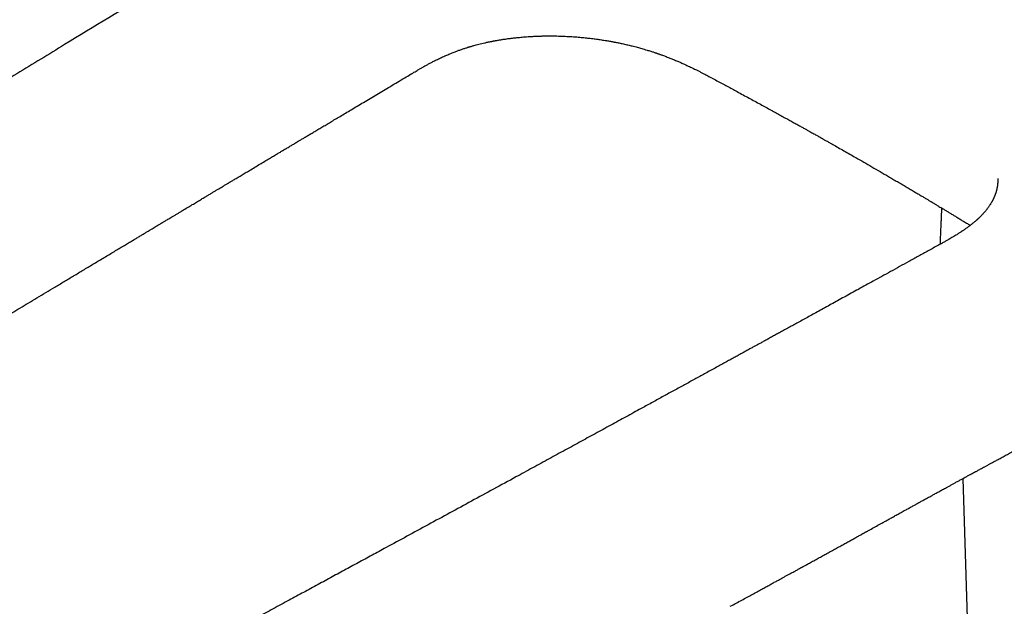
# Model space of a CAD drawing. Header units: millimetres. Extents: x 8 to 750, y 12 to 498.
# Tile 25 of 31: x 591 to 633, y 195 to 220. Entities that reach past the tile are written whole.
import ezdxf

# ---------------------------------------------------------------- set-up
doc = ezdxf.new("R2010")
doc.units = ezdxf.units.MM

msp = doc.modelspace()

# ---------------------------------------------------------------- linework, layer by layer
at = {"color": 7, "linetype": 'Continuous', "lineweight": 30}
for p, q in [((607.908, 217.816), (607.906, 217.814)), ((620.685, 217.668), (620.686, 217.667)), ((631.366, 200.628), (631.826, 185.693))]:
    msp.add_line(p, q, dxfattribs=at)
for points, knots in [([(637.798, 245.676), (637.589, 245.559), (637.175, 245.329), (636.563, 244.985), (635.963, 244.647), (635.374, 244.313), (634.798, 243.985), (634.232, 243.661), (633.66, 243.333), (633.081, 242.999), (632.496, 242.661), (631.924, 242.329), (631.364, 242.004), (630.817, 241.685), (630.283, 241.373), (629.76, 241.067), (629.25, 240.768), (628.752, 240.476), (628.268, 240.192), (627.8, 239.916), (627.345, 239.648), (626.902, 239.387), (626.468, 239.13), (626.043, 238.879), (625.627, 238.633), (625.223, 238.394), (624.831, 238.162), (624.452, 237.937), (624.087, 237.721), (623.735, 237.512), (623.39, 237.307), (622.753, 236.928), (621.821, 236.373), (620.535, 235.606), (619.186, 234.8), (617.774, 233.955), (616.355, 233.104), (615.031, 232.309), (613.806, 231.572), (612.684, 230.897), (611.567, 230.224), (610.358, 229.495), (609.059, 228.71), (607.671, 227.871), (606.295, 227.038), (605.028, 226.27), (603.867, 225.566), (602.81, 224.925), (601.757, 224.285), (599.805, 223.098), (596.953, 221.362), (594.118, 219.631), (592.195, 218.456), (591.179, 217.835), (590.159, 217.211), (589.133, 216.582), (588.1, 215.949), (586.999, 215.274), (585.828, 214.556), (584.587, 213.794), (583.338, 213.026), (582.262, 212.364), (581.359, 211.809), (580.629, 211.36), (579.892, 210.906), (579.147, 210.447), (578.393, 209.982), (577.631, 209.512), (576.834, 209.021), (576.002, 208.507), (575.133, 207.97), (574.255, 207.425), (573.367, 206.872), (572.674, 206.441), (572.18, 206.134), (571.886, 205.952), (571.592, 205.77), (571.297, 205.588), (571.001, 205.406), (570.708, 205.225), (570.41, 205.043), (570.111, 204.861), (569.813, 204.68), (569.524, 204.506), (569.245, 204.339), (568.976, 204.179), (568.717, 204.025), (568.467, 203.878), (568.227, 203.738), (567.997, 203.604), (567.778, 203.478), (567.57, 203.359), (567.373, 203.246), (567.185, 203.14), (567.005, 203.038), (566.833, 202.943), (566.67, 202.852), (566.517, 202.768), (566.373, 202.689), (566.225, 202.608), (566.071, 202.525), (565.909, 202.438), (565.759, 202.358), (565.622, 202.286), (565.528, 202.237), (565.469, 202.205), (565.442, 202.192), (565.418, 202.179), (565.394, 202.167), (565.372, 202.155), (565.346, 202.141), (565.311, 202.124), (565.265, 202.1), (565.207, 202.07), (565.138, 202.034), (565.059, 201.994), (564.968, 201.948), (564.849, 201.887), (564.706, 201.815), (564.545, 201.735), (564.38, 201.654), (564.212, 201.573), (564.041, 201.491), (563.878, 201.414), (563.722, 201.341), (563.575, 201.273), (563.452, 201.217), (563.351, 201.172), (563.269, 201.135), (563.193, 201.101), (563.125, 201.071), (563.067, 201.046), (563.02, 201.025), (562.986, 201.011), (562.96, 200.999), (562.933, 200.988), (562.897, 200.973), (562.852, 200.953), (562.8, 200.931), (562.744, 200.908), (562.689, 200.884), (562.628, 200.859), (562.562, 200.832), (562.493, 200.803), (562.428, 200.777), (562.358, 200.749), (562.28, 200.717), (562.192, 200.683), (562.1, 200.647), (562.002, 200.609), (561.895, 200.569), (561.786, 200.528), (561.68, 200.489), (561.58, 200.454), (561.484, 200.42), (561.389, 200.387), (561.288, 200.353), (561.182, 200.317), (561.068, 200.28), (560.949, 200.243), (560.853, 200.213), (560.779, 200.191), (560.732, 200.177), (560.687, 200.164), (560.645, 200.152), (560.604, 200.14), (560.562, 200.128), (560.516, 200.115), (560.468, 200.102), (560.42, 200.089), (560.374, 200.077), (560.327, 200.064), (560.279, 200.052), (560.233, 200.04), (560.193, 200.03), (560.161, 200.022), (560.134, 200.016), (560.109, 200.009), (560.081, 200.003), (560.049, 199.995), (560.016, 199.987), (559.98, 199.979), (559.942, 199.97), (559.902, 199.961), (559.86, 199.951), (559.821, 199.943), (559.788, 199.936), (559.76, 199.93), (559.735, 199.924), (559.71, 199.919), (559.673, 199.911), (559.623, 199.901), (559.562, 199.889), (559.498, 199.876), (559.434, 199.864), (559.37, 199.853), (559.308, 199.842), (559.25, 199.832), (559.197, 199.823), (559.15, 199.815), (559.112, 199.809), (559.08, 199.804), (559.05, 199.8), (559.016, 199.795), (558.976, 199.789), (558.933, 199.783), (558.89, 199.777), (558.85, 199.771), (558.811, 199.766), (558.776, 199.762), (558.745, 199.758), (558.716, 199.754), (558.686, 199.751), (558.65, 199.746), (558.609, 199.742), (558.564, 199.737), (558.518, 199.732), (558.473, 199.728), (558.421, 199.723), (558.364, 199.717), (558.301, 199.712), (558.24, 199.707), (558.179, 199.703), (558.12, 199.698), (558.067, 199.695), (558.019, 199.692), (557.973, 199.689), (557.923, 199.686), (557.867, 199.683), (557.81, 199.68), (557.75, 199.678), (557.687, 199.675), (557.624, 199.673), (557.568, 199.67), (557.524, 199.669), (557.491, 199.668), (557.468, 199.667), (557.449, 199.667), (557.433, 199.666), (557.417, 199.666), (557.397, 199.665), (557.371, 199.664), (557.337, 199.663), (557.298, 199.662), (557.249, 199.661), (557.19, 199.66), (557.12, 199.658), (557.042, 199.657), (556.956, 199.655), (556.861, 199.653), (556.759, 199.652), (556.648, 199.65), (556.53, 199.648), (556.402, 199.645), (556.264, 199.643), (556.118, 199.64), (555.963, 199.636), (555.799, 199.633), (555.628, 199.629), (555.45, 199.624), (555.265, 199.62), (555.072, 199.615), (554.941, 199.611), (554.874, 199.61)], [0, 0, 0, 0, 0.007051, 0.013984, 0.020804, 0.027512, 0.034106, 0.040586, 0.046954, 0.053828, 0.060566, 0.067167, 0.073633, 0.079963, 0.086157, 0.092215, 0.098139, 0.103927, 0.10958, 0.115001, 0.120292, 0.125453, 0.130484, 0.135473, 0.140328, 0.145048, 0.149633, 0.154083, 0.158323, 0.162434, 0.166441, 0.170445, 0.184794, 0.199224, 0.215718, 0.232315, 0.249016, 0.26582, 0.279096, 0.292359, 0.305538, 0.318635, 0.335184, 0.3516, 0.367881, 0.384029, 0.396623, 0.409134, 0.421608, 0.434083, 0.478633, 0.523185, 0.535213, 0.547287, 0.559438, 0.571666, 0.583972, 0.596356, 0.61105, 0.625852, 0.640762, 0.655779, 0.664409, 0.673114, 0.681923, 0.690838, 0.699856, 0.708977, 0.718206, 0.728485, 0.738897, 0.749436, 0.760095, 0.770868, 0.774381, 0.777905, 0.781441, 0.784987, 0.788544, 0.792102, 0.795579, 0.799291, 0.802887, 0.806365, 0.809727, 0.812972, 0.816102, 0.819115, 0.822012, 0.824794, 0.82746, 0.829966, 0.83236, 0.834643, 0.836815, 0.838913, 0.840896, 0.842764, 0.844517, 0.846157, 0.848197, 0.850183, 0.852113, 0.853692, 0.855233, 0.855572, 0.855897, 0.856202, 0.856487, 0.856751, 0.857047, 0.857442, 0.858028, 0.858748, 0.859602, 0.86059, 0.861712, 0.862968, 0.865034, 0.86704, 0.868987, 0.871192, 0.873316, 0.875358, 0.877314, 0.87915, 0.880864, 0.881949, 0.882978, 0.883952, 0.884833, 0.885572, 0.886167, 0.88662, 0.886846, 0.887186, 0.887643, 0.888216, 0.888906, 0.889644, 0.890346, 0.891012, 0.891985, 0.892868, 0.893684, 0.894479, 0.895585, 0.896708, 0.897875, 0.899146, 0.900537, 0.902056, 0.903445, 0.904709, 0.90597, 0.907246, 0.908497, 0.909981, 0.911511, 0.913097, 0.914775, 0.915429, 0.91608, 0.916695, 0.917275, 0.917818, 0.918387, 0.919008, 0.919698, 0.92037, 0.92101, 0.921618, 0.922332, 0.922977, 0.923536, 0.92401, 0.924323, 0.924654, 0.925053, 0.925518, 0.925975, 0.926471, 0.927006, 0.92758, 0.928192, 0.928765, 0.929225, 0.929608, 0.929929, 0.930283, 0.930683, 0.931513, 0.932406, 0.93332, 0.934253, 0.935179, 0.936078, 0.936932, 0.937699, 0.93838, 0.938998, 0.93937, 0.939774, 0.940278, 0.940883, 0.94154, 0.942157, 0.942779, 0.943348, 0.943865, 0.94433, 0.944744, 0.945177, 0.945686, 0.946335, 0.947022, 0.947704, 0.94838, 0.949051, 0.950026, 0.950963, 0.95187, 0.952783, 0.953697, 0.954535, 0.955153, 0.955824, 0.95658, 0.957419, 0.958277, 0.959124, 0.960106, 0.961058, 0.961896, 0.962605, 0.963005, 0.963345, 0.963625, 0.963844, 0.964045, 0.964306, 0.964695, 0.965172, 0.965736, 0.966389, 0.967254, 0.968238, 0.969343, 0.970568, 0.971915, 0.973357, 0.97492, 0.976601, 0.978399, 0.980349, 0.98242, 0.984609, 0.986915, 0.98934, 0.991835, 0.994444, 0.997165, 1, 1, 1, 1]), ([(607.907, 217.813), (607.922, 217.822), (607.97, 217.85), (608.047, 217.896), (608.137, 217.949), (608.217, 217.996), (608.288, 218.038), (608.35, 218.074), (608.402, 218.104), (608.446, 218.129), (608.484, 218.15), (608.517, 218.169), (608.557, 218.191), (608.608, 218.219), (608.668, 218.252), (608.731, 218.286), (608.793, 218.319), (608.858, 218.353), (608.928, 218.389), (609.006, 218.428), (609.09, 218.469), (609.177, 218.51), (609.267, 218.552), (609.357, 218.592), (609.443, 218.63), (609.531, 218.667), (609.621, 218.704), (609.712, 218.741), (609.794, 218.772), (609.865, 218.799), (609.929, 218.822), (609.998, 218.847), (610.067, 218.871), (610.135, 218.894), (610.199, 218.915), (610.262, 218.936), (610.319, 218.953), (610.365, 218.968), (610.404, 218.979), (610.441, 218.99), (610.484, 219.003), (610.536, 219.018), (610.608, 219.039), (610.701, 219.064), (610.812, 219.093), (610.931, 219.122), (611.055, 219.151), (611.163, 219.175), (611.247, 219.193), (611.303, 219.204), (611.349, 219.213), (611.387, 219.221), (611.419, 219.227), (611.454, 219.234), (611.497, 219.242), (611.549, 219.251), (611.611, 219.262), (611.678, 219.273), (611.746, 219.285), (611.813, 219.295), (611.876, 219.305), (611.952, 219.316), (612.037, 219.328), (612.136, 219.341), (612.231, 219.353), (612.327, 219.364), (612.426, 219.374), (612.533, 219.385), (612.649, 219.396), (612.77, 219.406), (612.889, 219.414), (612.998, 219.421), (613.091, 219.426), (613.172, 219.43), (613.24, 219.433), (613.292, 219.435), (613.332, 219.437), (613.366, 219.438), (613.402, 219.439), (613.449, 219.44), (613.506, 219.442), (613.572, 219.443), (613.646, 219.444), (613.726, 219.445), (613.808, 219.445), (613.89, 219.445), (614.042, 219.444), (614.26, 219.44), (614.544, 219.428), (614.824, 219.411), (615.082, 219.391), (615.32, 219.368), (615.538, 219.344), (615.75, 219.317), (615.926, 219.293), (616.066, 219.271), (616.172, 219.255), (616.269, 219.238), (616.355, 219.223), (616.422, 219.211), (616.472, 219.202), (616.515, 219.194), (616.563, 219.185), (616.622, 219.174), (616.69, 219.16), (616.768, 219.144), (616.857, 219.126), (616.952, 219.105), (617.048, 219.083), (617.142, 219.062), (617.23, 219.041), (617.326, 219.017), (617.428, 218.991), (617.534, 218.963), (617.632, 218.936), (617.731, 218.908), (617.838, 218.877), (617.939, 218.847), (618.03, 218.819), (618.106, 218.795), (618.176, 218.773), (618.236, 218.753), (618.283, 218.738), (618.319, 218.725), (618.353, 218.714), (618.389, 218.702), (618.432, 218.687), (618.478, 218.671), (618.527, 218.653), (618.611, 218.623), (618.732, 218.578), (618.886, 218.519), (619.018, 218.467), (619.125, 218.422), (619.208, 218.388), (619.285, 218.355), (619.357, 218.324), (619.428, 218.292), (619.508, 218.256), (619.601, 218.214), (619.701, 218.167), (619.799, 218.12), (619.889, 218.077), (619.971, 218.036), (620.042, 218), (620.105, 217.969), (620.161, 217.94), (620.218, 217.911), (620.276, 217.881), (620.34, 217.848), (620.411, 217.811), (620.492, 217.768), (620.585, 217.719), (620.65, 217.685), (620.684, 217.666)], [0, 0, 0, 0, 0.004411, 0.014387, 0.023387, 0.031452, 0.038613, 0.044899, 0.050044, 0.054448, 0.058123, 0.061324, 0.064575, 0.070555, 0.076777, 0.083275, 0.089905, 0.095932, 0.103075, 0.11122, 0.119597, 0.128117, 0.137126, 0.145925, 0.153957, 0.161864, 0.170498, 0.179113, 0.186859, 0.19258, 0.198128, 0.203954, 0.210801, 0.21594, 0.221539, 0.227194, 0.231969, 0.235824, 0.238759, 0.241562, 0.245041, 0.249278, 0.254273, 0.262669, 0.271533, 0.280826, 0.29055, 0.300575, 0.305548, 0.309784, 0.313283, 0.316042, 0.318154, 0.320656, 0.32384, 0.327707, 0.332257, 0.337402, 0.342457, 0.34728, 0.351869, 0.356226, 0.363605, 0.370269, 0.377375, 0.383757, 0.390701, 0.398209, 0.406281, 0.414919, 0.423634, 0.430964, 0.437398, 0.442934, 0.447572, 0.451312, 0.453763, 0.455708, 0.458118, 0.461255, 0.465121, 0.469716, 0.474716, 0.480263, 0.485841, 0.491379, 0.496877, 0.516415, 0.535418, 0.554017, 0.572647, 0.587328, 0.602046, 0.61657, 0.630354, 0.637871, 0.645139, 0.651972, 0.657877, 0.662842, 0.665659, 0.668348, 0.671674, 0.675712, 0.680464, 0.685928, 0.692105, 0.698989, 0.705961, 0.712572, 0.718822, 0.724711, 0.733238, 0.740875, 0.74763, 0.754644, 0.762574, 0.771419, 0.777059, 0.783009, 0.788508, 0.793055, 0.796651, 0.799295, 0.801448, 0.804523, 0.807655, 0.811355, 0.815197, 0.819096, 0.83127, 0.843894, 0.85632, 0.863488, 0.870538, 0.87709, 0.882879, 0.88861, 0.89521, 0.903439, 0.912698, 0.921328, 0.929234, 0.936411, 0.94325, 0.948157, 0.953142, 0.958207, 0.963355, 0.968844, 0.975165, 0.982448, 0.990718, 1, 1, 1, 1]), ([(595.274, 210.258), (595.34, 210.297), (595.469, 210.375), (595.658, 210.488), (595.836, 210.595), (596.005, 210.696), (596.163, 210.791), (596.312, 210.881), (596.451, 210.964), (596.582, 211.043), (596.704, 211.116), (596.818, 211.184), (596.921, 211.246), (597.013, 211.301), (597.094, 211.35), (597.164, 211.392), (597.223, 211.427), (597.271, 211.456), (597.309, 211.479), (597.341, 211.498), (597.373, 211.517), (597.413, 211.542), (597.464, 211.572), (597.526, 211.609), (597.598, 211.653), (597.68, 211.702), (597.772, 211.757), (597.874, 211.818), (597.984, 211.884), (598.098, 211.952), (598.246, 212.041), (598.424, 212.148), (598.623, 212.267), (598.807, 212.377), (598.975, 212.478), (599.137, 212.575), (599.284, 212.663), (599.417, 212.743), (599.536, 212.814), (599.65, 212.882), (599.755, 212.945), (599.85, 213.002), (599.932, 213.051), (600.002, 213.093), (600.06, 213.128), (600.109, 213.157), (600.147, 213.18), (600.177, 213.198), (600.204, 213.214), (600.235, 213.233), (600.276, 213.257), (600.327, 213.287), (600.387, 213.324), (600.458, 213.366), (600.535, 213.412), (600.619, 213.463), (600.707, 213.515), (600.796, 213.568), (600.884, 213.621), (600.971, 213.672), (601.104, 213.752), (601.282, 213.859), (601.5, 213.989), (601.709, 214.114), (601.903, 214.23), (602.082, 214.337), (602.216, 214.417), (602.312, 214.474), (602.371, 214.509), (602.423, 214.54), (602.469, 214.568), (602.507, 214.591), (602.54, 214.61), (602.57, 214.628), (602.6, 214.646), (602.645, 214.673), (602.705, 214.709), (602.775, 214.751), (602.843, 214.791), (602.909, 214.831), (602.979, 214.872), (603.055, 214.918), (603.145, 214.971), (603.25, 215.034), (603.372, 215.107), (603.505, 215.187), (603.65, 215.273), (603.806, 215.366), (603.969, 215.464), (604.14, 215.566), (604.319, 215.672), (604.507, 215.785), (604.705, 215.903), (604.918, 216.03), (605.145, 216.166), (605.389, 216.312), (605.643, 216.464), (605.909, 216.622), (606.187, 216.788), (606.469, 216.957), (606.757, 217.128), (607.05, 217.303), (607.353, 217.483), (607.64, 217.654), (607.827, 217.765), (607.909, 217.814)], [0, 0, 0, 0, 0.0156572, 0.0305324, 0.0446257, 0.057937, 0.0704664, 0.0822139, 0.0931794, 0.103363, 0.1131927, 0.1221644, 0.1302778, 0.137533, 0.14393, 0.1494688, 0.1541495, 0.1579719, 0.1609361, 0.1631244, 0.1655525, 0.1685227, 0.1727195, 0.1776694, 0.1833724, 0.1898287, 0.1971761, 0.2053043, 0.2142128, 0.2233845, 0.2323678, 0.2494654, 0.2658364, 0.2798393, 0.2932629, 0.3061073, 0.3183725, 0.328325, 0.3378605, 0.3469783, 0.3554163, 0.3629605, 0.369611, 0.3750629, 0.3797203, 0.3835831, 0.3866513, 0.3889251, 0.3906515, 0.3931298, 0.3963874, 0.4004317, 0.4052626, 0.4108802, 0.4172845, 0.4238461, 0.430985, 0.4381246, 0.4451553, 0.4520771, 0.4588899, 0.4771348, 0.4945492, 0.5111406, 0.5271163, 0.5407423, 0.5539633, 0.5590444, 0.5637698, 0.5679349, 0.5715399, 0.5746348, 0.5771488, 0.579388, 0.5817946, 0.5843721, 0.5899332, 0.596154, 0.6010015, 0.6061857, 0.6117065, 0.6176738, 0.6242512, 0.6329913, 0.6426198, 0.6531368, 0.6645423, 0.6768362, 0.6900186, 0.7032615, 0.7172942, 0.7321168, 0.7477292, 0.7641315, 0.7823909, 0.8015389, 0.8215753, 0.8425002, 0.8643136, 0.8870154, 0.9092338, 0.9322421, 0.9560402, 0.9806282, 1, 1, 1, 1]), ([(620.685, 217.666), (620.763, 217.624), (620.915, 217.543), (621.14, 217.423), (621.358, 217.306), (621.57, 217.192), (621.796, 217.07), (622.034, 216.941), (622.284, 216.805), (622.529, 216.672), (622.768, 216.542), (623.001, 216.414), (623.223, 216.293), (623.433, 216.177), (623.636, 216.066), (623.83, 215.958), (624.016, 215.855), (624.19, 215.759), (624.35, 215.67), (624.499, 215.587), (624.633, 215.513), (624.752, 215.446), (624.859, 215.386), (624.954, 215.333), (625.039, 215.285), (625.113, 215.244), (625.177, 215.208), (625.232, 215.177), (625.28, 215.15), (625.318, 215.129), (625.346, 215.112), (625.369, 215.1), (625.393, 215.086), (625.424, 215.069), (625.463, 215.047), (625.512, 215.019), (625.57, 214.987), (625.634, 214.95), (625.703, 214.911), (625.774, 214.871), (625.898, 214.801), (626.078, 214.699), (626.318, 214.562), (626.567, 214.42), (626.849, 214.259), (627.163, 214.078), (627.507, 213.88), (627.857, 213.677), (628.154, 213.503), (628.398, 213.361), (628.587, 213.25), (628.777, 213.138), (628.962, 213.029), (629.139, 212.925), (629.303, 212.827), (629.455, 212.737), (629.595, 212.654), (629.725, 212.576), (629.828, 212.515), (629.904, 212.469), (629.954, 212.439), (629.997, 212.414), (630.032, 212.393), (630.066, 212.373), (630.099, 212.353), (630.135, 212.331), (630.176, 212.306), (630.226, 212.276), (630.287, 212.24), (630.36, 212.196), (630.444, 212.145), (630.54, 212.088), (630.642, 212.026), (630.751, 211.96), (630.866, 211.891), (630.989, 211.816), (631.122, 211.735), (631.262, 211.65), (631.41, 211.559), (631.552, 211.473), (631.644, 211.416), (631.684, 211.391)], [0, 0, 0, 0, 0.019622, 0.038612, 0.057128, 0.075161, 0.092712, 0.114964, 0.13639, 0.156988, 0.17814, 0.198343, 0.217598, 0.235903, 0.253259, 0.270631, 0.286936, 0.302174, 0.316345, 0.32945, 0.341488, 0.351861, 0.361286, 0.369762, 0.377291, 0.383872, 0.389544, 0.394497, 0.398749, 0.402299, 0.404596, 0.40646, 0.40838, 0.411072, 0.414624, 0.418988, 0.424164, 0.430126, 0.436378, 0.442726, 0.449168, 0.469915, 0.491593, 0.514202, 0.53774, 0.568744, 0.600434, 0.632802, 0.665847, 0.683426, 0.701192, 0.719143, 0.736834, 0.753584, 0.769387, 0.783587, 0.796925, 0.809399, 0.82101, 0.826539, 0.831343, 0.835419, 0.838767, 0.841663, 0.845043, 0.848367, 0.852152, 0.856927, 0.862826, 0.869849, 0.877997, 0.887269, 0.897665, 0.907933, 0.919104, 0.931178, 0.944157, 0.958046, 0.97255, 0.987913, 1, 1, 1, 1]), ([(632.852, 213.388), (632.852, 213.379), (632.853, 213.364), (632.853, 213.341), (632.854, 213.322), (632.854, 213.305), (632.854, 213.285), (632.853, 213.266), (632.853, 213.244), (632.852, 213.218), (632.85, 213.19), (632.848, 213.161), (632.845, 213.133), (632.842, 213.106), (632.839, 213.08), (632.835, 213.054), (632.831, 213.027), (632.826, 212.998), (632.821, 212.972), (632.817, 212.952), (632.814, 212.939), (632.811, 212.926), (632.808, 212.914), (632.804, 212.899), (632.799, 212.879), (632.793, 212.855), (632.786, 212.83), (632.779, 212.804), (632.77, 212.775), (632.759, 212.744), (632.749, 212.714), (632.739, 212.686), (632.728, 212.658), (632.717, 212.63), (632.704, 212.6), (632.691, 212.57), (632.678, 212.542), (632.666, 212.517), (632.654, 212.493), (632.642, 212.468), (632.628, 212.441), (632.613, 212.414), (632.599, 212.388), (632.583, 212.36), (632.563, 212.326), (632.537, 212.285), (632.507, 212.239), (632.477, 212.194), (632.447, 212.152), (632.42, 212.115), (632.394, 212.082), (632.369, 212.05), (632.342, 212.016), (632.313, 211.982), (632.283, 211.946), (632.251, 211.909), (632.216, 211.871), (632.179, 211.832), (632.143, 211.794), (632.107, 211.758), (632.076, 211.728), (632.05, 211.702), (632.027, 211.681), (632.006, 211.661), (631.984, 211.641), (631.959, 211.618), (631.932, 211.594), (631.902, 211.568), (631.869, 211.54), (631.834, 211.511), (631.799, 211.482), (631.769, 211.457), (631.741, 211.435), (631.712, 211.412), (631.678, 211.386), (631.639, 211.356), (631.596, 211.325), (631.55, 211.291), (631.505, 211.259), (631.462, 211.228), (631.424, 211.202), (631.39, 211.178), (631.362, 211.159), (631.341, 211.145), (631.322, 211.133), (631.299, 211.118), (631.267, 211.097), (631.224, 211.069), (631.17, 211.034), (631.104, 210.993), (631.03, 210.948), (630.949, 210.899), (630.862, 210.847), (630.764, 210.791), (630.656, 210.73), (630.537, 210.663), (630.426, 210.601), (630.355, 210.562), (630.328, 210.547)], [0, 0, 0, 0, 0.0107832, 0.0198092, 0.0270806, 0.0326067, 0.0371518, 0.0453785, 0.0531884, 0.0635655, 0.074345, 0.0855475, 0.0953913, 0.1063523, 0.1160935, 0.1245784, 0.1346383, 0.1460182, 0.1569257, 0.1632074, 0.1681924, 0.1721169, 0.1765984, 0.1819427, 0.1881504, 0.1983253, 0.2074546, 0.2157278, 0.2273696, 0.2390598, 0.2494875, 0.259909, 0.2691116, 0.2787895, 0.2890545, 0.3002049, 0.3114167, 0.3200041, 0.3272972, 0.3360755, 0.3454689, 0.355165, 0.3645601, 0.3725404, 0.384554, 0.3992238, 0.4150615, 0.4307194, 0.4451315, 0.4578835, 0.467645, 0.4785822, 0.490331, 0.5017191, 0.5129839, 0.5254961, 0.5385797, 0.5518083, 0.5644513, 0.5765062, 0.5875412, 0.5954108, 0.6021155, 0.6086763, 0.6154877, 0.6226604, 0.6313868, 0.6395672, 0.648919, 0.6594487, 0.6696469, 0.6780988, 0.6847952, 0.6925228, 0.7013784, 0.7116373, 0.7228017, 0.7344069, 0.7464587, 0.7562458, 0.7659021, 0.7740725, 0.7806418, 0.7856004, 0.7890145, 0.7938778, 0.801109, 0.8107255, 0.8227511, 0.8372175, 0.854165, 0.8707046, 0.8891493, 0.90956, 0.9320131, 0.956602, 0.9834398, 1, 1, 1, 1]), ([(630.465, 212.133), (630.463, 212.094), (630.459, 211.996), (630.452, 211.836), (630.444, 211.65), (630.436, 211.453), (630.427, 211.246), (630.417, 211.027), (630.408, 210.806), (630.402, 210.658), (630.399, 210.586)], [0, 0, 0, 0, 0.07615, 0.189456, 0.309767, 0.437082, 0.571401, 0.712724, 0.861051, 1, 1, 1, 1]), ([(630.33, 210.548), (630.187, 210.469), (629.905, 210.314), (629.488, 210.083), (629.082, 209.859), (628.687, 209.641), (628.303, 209.43), (627.93, 209.224), (627.578, 209.03), (627.246, 208.847), (626.934, 208.675), (626.631, 208.508), (626.337, 208.346), (626.053, 208.189), (625.778, 208.038), (625.512, 207.892), (625.256, 207.751), (625.009, 207.615), (624.771, 207.484), (624.543, 207.359), (624.328, 207.24), (624.126, 207.129), (623.936, 207.025), (623.755, 206.926), (623.582, 206.831), (623.412, 206.737), (623.245, 206.645), (623.082, 206.556), (622.929, 206.472), (622.787, 206.393), (622.655, 206.321), (622.535, 206.255), (622.425, 206.195), (622.326, 206.14), (622.235, 206.091), (622.155, 206.046), (622.08, 206.005), (622.008, 205.966), (621.933, 205.925), (621.856, 205.883), (621.777, 205.839), (621.663, 205.776), (621.511, 205.693), (621.319, 205.588), (621.116, 205.476), (620.901, 205.358), (620.678, 205.236), (620.387, 205.077), (620.029, 204.88), (619.601, 204.645), (619.162, 204.405), (618.712, 204.159), (618.252, 203.907), (617.728, 203.62), (617.141, 203.299), (616.491, 202.943), (615.831, 202.582), (615.16, 202.215), (614.48, 201.843), (613.79, 201.466), (613.089, 201.084), (612.303, 200.655), (611.438, 200.183), (610.501, 199.673), (609.576, 199.169), (608.661, 198.672), (607.758, 198.18), (606.962, 197.747), (606.27, 197.371), (605.68, 197.051), (605.091, 196.731), (604.498, 196.409), (603.896, 196.082), (603.284, 195.751), (602.646, 195.405), (601.981, 195.045), (601.287, 194.67), (600.583, 194.288), (599.867, 193.899), (599.14, 193.503), (598.543, 193.178), (598.078, 192.925), (597.754, 192.749), (597.434, 192.576), (597.123, 192.407), (596.819, 192.243), (596.505, 192.074), (596.184, 191.901), (595.855, 191.725), (595.536, 191.555), (595.226, 191.391), (594.926, 191.232), (594.634, 191.079), (594.353, 190.933), (594.082, 190.793), (593.851, 190.674), (593.656, 190.574), (593.49, 190.49), (593.319, 190.404), (593.14, 190.314), (592.953, 190.22), (592.768, 190.128), (592.585, 190.037), (592.405, 189.949), (592.219, 189.858), (592.027, 189.766), (591.829, 189.67), (591.627, 189.575), (591.442, 189.487), (591.278, 189.41), (591.138, 189.345), (591.007, 189.285), (590.884, 189.228), (590.771, 189.177), (590.666, 189.129), (590.585, 189.093), (590.528, 189.067), (590.493, 189.051), (590.464, 189.038), (590.436, 189.026), (590.404, 189.011), (590.364, 188.993), (590.314, 188.971), (590.258, 188.946), (590.195, 188.919), (590.127, 188.889), (590.055, 188.857), (589.981, 188.825), (589.906, 188.792), (589.831, 188.76), (589.675, 188.693), (589.439, 188.593), (589.12, 188.461), (588.748, 188.31), (588.325, 188.145), (587.984, 188.018), (587.774, 187.941), (587.696, 187.913), (587.623, 187.887), (587.556, 187.863), (587.505, 187.845), (587.467, 187.832), (587.441, 187.823), (587.417, 187.814), (587.395, 187.807), (587.376, 187.8), (587.357, 187.794), (587.335, 187.786), (587.305, 187.776), (587.265, 187.762), (587.215, 187.745), (587.157, 187.725), (587.095, 187.705), (587.033, 187.684), (586.939, 187.653), (586.814, 187.612), (586.652, 187.56), (586.492, 187.511), (586.333, 187.463), (586.192, 187.421), (586.066, 187.384), (585.955, 187.353), (585.854, 187.325), (585.763, 187.301), (585.681, 187.279), (585.613, 187.261), (585.558, 187.247), (585.513, 187.235), (585.475, 187.226), (585.447, 187.219), (585.427, 187.214), (585.411, 187.21), (585.391, 187.205), (585.361, 187.198), (585.324, 187.188), (585.279, 187.178), (585.229, 187.166), (585.174, 187.153), (585.118, 187.14), (585.064, 187.128), (584.987, 187.11), (584.892, 187.09), (584.793, 187.069), (584.713, 187.052), (584.649, 187.04), (584.585, 187.027), (584.52, 187.015), (584.455, 187.002), (584.391, 186.991), (584.331, 186.98), (584.279, 186.971), (584.236, 186.964), (584.198, 186.957), (584.16, 186.951), (584.117, 186.944), (584.069, 186.936), (584.015, 186.928), (583.938, 186.916), (583.842, 186.902), (583.728, 186.886), (583.615, 186.872), (583.512, 186.859), (583.418, 186.849), (583.337, 186.84), (583.263, 186.832), (583.2, 186.826), (583.147, 186.821), (583.103, 186.817), (583.06, 186.814), (583.017, 186.81), (582.971, 186.806), (582.925, 186.803), (582.876, 186.799), (582.824, 186.795), (582.765, 186.792), (582.699, 186.788), (582.636, 186.784), (582.576, 186.781), (582.523, 186.778), (582.468, 186.776), (582.416, 186.774), (582.368, 186.772), (582.33, 186.771), (582.299, 186.77), (582.269, 186.769), (582.234, 186.768), (582.189, 186.767), (582.134, 186.766), (582.037, 186.765), (581.901, 186.764), (581.727, 186.764), (581.583, 186.767), (581.468, 186.769), (581.384, 186.772), (581.304, 186.774), (581.231, 186.777), (581.171, 186.779), (581.121, 186.781), (581.082, 186.783), (581.05, 186.784), (581.024, 186.785), (581.003, 186.786), (580.981, 186.787), (580.956, 186.789), (580.927, 186.79), (580.894, 186.792), (580.854, 186.794), (580.806, 186.796), (580.747, 186.799), (580.679, 186.803), (580.602, 186.807), (580.514, 186.812), (580.417, 186.818), (580.311, 186.824), (580.194, 186.831), (580.068, 186.839), (579.936, 186.847), (579.797, 186.856), (579.652, 186.865), (579.499, 186.874), (579.337, 186.884), (579.167, 186.894), (578.977, 186.905), (578.767, 186.917), (578.534, 186.93), (578.29, 186.943), (578.124, 186.953), (578.038, 186.957)], [0, 0, 0, 0, 0.008123, 0.016035, 0.023735, 0.031225, 0.038502, 0.045568, 0.052423, 0.058521, 0.064441, 0.070184, 0.075749, 0.081136, 0.086346, 0.091378, 0.096232, 0.100909, 0.105408, 0.10973, 0.113873, 0.117618, 0.121204, 0.124632, 0.127903, 0.131016, 0.1343, 0.137389, 0.140281, 0.142976, 0.145475, 0.147739, 0.149813, 0.151697, 0.153392, 0.154927, 0.15628, 0.157633, 0.159037, 0.160492, 0.161998, 0.163555, 0.166962, 0.170592, 0.174442, 0.178514, 0.182775, 0.187108, 0.195003, 0.203099, 0.211396, 0.219895, 0.228594, 0.237485, 0.249576, 0.261855, 0.274323, 0.286979, 0.299823, 0.312853, 0.326068, 0.339467, 0.357351, 0.375012, 0.392453, 0.409679, 0.426692, 0.443492, 0.454685, 0.46578, 0.476799, 0.487949, 0.499277, 0.510782, 0.522468, 0.535293, 0.548334, 0.561586, 0.575048, 0.588715, 0.602584, 0.608749, 0.61489, 0.620891, 0.626749, 0.632463, 0.638034, 0.644416, 0.650599, 0.656584, 0.662371, 0.668061, 0.673547, 0.67883, 0.68391, 0.688787, 0.69187, 0.694932, 0.69814, 0.701505, 0.705025, 0.7087, 0.711975, 0.715363, 0.718865, 0.72248, 0.72621, 0.730052, 0.733862, 0.736669, 0.739311, 0.741786, 0.744096, 0.74624, 0.748219, 0.750027, 0.750809, 0.75147, 0.75201, 0.752462, 0.753049, 0.753812, 0.754749, 0.755862, 0.75701, 0.7583, 0.7597, 0.761112, 0.762527, 0.763947, 0.765371, 0.771349, 0.777396, 0.783503, 0.792574, 0.801481, 0.803031, 0.804567, 0.80598, 0.807242, 0.808353, 0.80891, 0.809419, 0.809882, 0.810296, 0.810663, 0.810983, 0.811374, 0.811939, 0.812705, 0.813673, 0.814838, 0.816054, 0.817247, 0.818419, 0.821531, 0.82448, 0.827777, 0.830845, 0.833683, 0.836023, 0.838181, 0.840153, 0.84193, 0.843512, 0.844899, 0.845914, 0.846793, 0.847534, 0.848139, 0.848449, 0.848706, 0.849062, 0.849645, 0.850454, 0.8513, 0.852303, 0.853425, 0.854534, 0.855618, 0.856676, 0.85907, 0.861325, 0.862591, 0.863862, 0.865143, 0.866436, 0.867739, 0.869052, 0.870284, 0.871363, 0.872202, 0.872918, 0.873655, 0.874512, 0.875489, 0.876586, 0.877804, 0.88014, 0.882471, 0.88477, 0.887037, 0.888797, 0.890502, 0.892038, 0.893393, 0.894402, 0.895282, 0.896134, 0.897032, 0.897978, 0.898971, 0.89995, 0.901007, 0.902224, 0.903604, 0.905148, 0.906196, 0.907308, 0.908483, 0.909643, 0.910633, 0.911448, 0.912088, 0.912559, 0.91333, 0.914289, 0.915438, 0.916776, 0.920389, 0.924052, 0.927764, 0.929531, 0.93131, 0.933048, 0.934594, 0.935936, 0.936899, 0.93772, 0.938398, 0.938934, 0.939343, 0.939763, 0.940308, 0.940907, 0.941562, 0.942354, 0.943362, 0.944565, 0.945962, 0.947556, 0.949346, 0.951333, 0.953519, 0.955905, 0.958491, 0.961278, 0.964062, 0.96702, 0.970153, 0.973458, 0.976933, 0.980575, 0.985082, 0.989821, 0.994793, 1, 1, 1, 1]), ([(564.128, 192.349), (564.141, 192.353), (564.171, 192.363), (564.221, 192.38), (564.281, 192.401), (564.368, 192.431), (564.474, 192.469), (564.599, 192.514), (564.723, 192.559), (564.852, 192.608), (564.98, 192.656), (565.101, 192.703), (565.222, 192.751), (565.344, 192.799), (565.469, 192.85), (565.593, 192.901), (565.718, 192.953), (565.829, 193), (565.928, 193.042), (566.016, 193.08), (566.107, 193.119), (566.196, 193.158), (566.28, 193.195), (566.373, 193.236), (566.475, 193.282), (566.588, 193.333), (566.686, 193.378), (566.773, 193.418), (566.85, 193.454), (566.934, 193.493), (567.026, 193.536), (567.105, 193.573), (567.167, 193.602), (567.207, 193.621), (567.242, 193.638), (567.271, 193.652), (567.295, 193.664), (567.316, 193.674), (567.338, 193.684), (567.366, 193.698), (567.402, 193.715), (567.448, 193.737), (567.502, 193.764), (567.561, 193.792), (567.64, 193.831), (567.735, 193.878), (567.852, 193.936), (567.968, 193.994), (568.084, 194.052), (568.181, 194.101), (568.259, 194.141), (568.32, 194.172), (568.374, 194.2), (568.423, 194.225), (568.465, 194.247), (568.502, 194.265), (568.536, 194.283), (568.577, 194.304), (568.632, 194.333), (568.698, 194.367), (568.77, 194.405), (568.843, 194.443), (568.919, 194.483), (568.997, 194.524), (569.077, 194.567), (569.161, 194.611), (569.252, 194.66), (569.351, 194.713), (569.459, 194.772), (569.577, 194.835), (569.682, 194.893), (569.775, 194.943), (569.852, 194.985), (569.931, 195.029), (570.008, 195.071), (570.078, 195.11), (570.139, 195.144), (570.191, 195.172), (570.234, 195.196), (570.269, 195.216), (570.297, 195.231), (570.32, 195.244), (570.345, 195.258), (570.377, 195.276), (570.417, 195.298), (570.465, 195.325), (570.516, 195.354), (570.57, 195.384), (570.669, 195.44), (570.817, 195.523), (571.016, 195.636), (571.224, 195.756), (571.443, 195.882), (571.672, 196.014), (571.884, 196.137), (572.077, 196.25), (572.248, 196.351), (572.419, 196.452), (572.585, 196.55), (572.742, 196.643), (572.889, 196.73), (573.004, 196.799), (573.091, 196.851), (573.152, 196.887), (573.211, 196.922), (573.267, 196.955), (573.32, 196.988), (573.371, 197.018), (573.417, 197.046), (573.456, 197.069), (573.486, 197.087), (573.507, 197.1), (573.523, 197.109), (573.536, 197.117), (573.549, 197.125), (573.565, 197.135), (573.59, 197.15), (573.626, 197.171), (573.674, 197.2), (573.73, 197.234), (573.794, 197.272), (573.866, 197.316), (573.944, 197.363), (574.067, 197.437), (574.233, 197.538), (574.446, 197.667), (574.668, 197.801), (574.898, 197.941), (575.138, 198.087), (575.38, 198.235), (575.627, 198.385), (575.876, 198.537), (576.133, 198.694), (576.397, 198.856), (576.716, 199.05), (577.086, 199.276), (577.505, 199.532), (577.922, 199.786), (578.336, 200.037), (578.746, 200.286), (579.198, 200.561), (579.692, 200.86), (580.226, 201.184), (580.753, 201.503), (581.275, 201.819), (581.79, 202.131), (582.298, 202.438), (582.798, 202.741), (583.313, 203.053), (583.841, 203.372), (584.381, 203.698), (584.91, 204.018), (585.428, 204.33), (585.83, 204.573), (586.12, 204.748), (586.302, 204.858), (586.484, 204.968), (586.672, 205.081), (586.869, 205.2), (587.072, 205.323), (587.282, 205.449), (587.498, 205.579), (587.723, 205.715), (587.958, 205.857), (588.208, 206.008), (588.474, 206.168), (588.755, 206.337), (589.047, 206.513), (589.35, 206.696), (589.664, 206.885), (589.983, 207.077), (590.306, 207.271), (590.632, 207.467), (590.968, 207.67), (591.314, 207.878), (591.669, 208.092), (592.035, 208.311), (592.41, 208.537), (592.795, 208.768), (593.189, 209.005), (593.591, 209.247), (594, 209.493), (594.416, 209.743), (594.842, 209.998), (595.129, 210.17), (595.274, 210.257)], [0, 0, 0, 0, 0.0011677, 0.0028315, 0.0046812, 0.006748, 0.0110202, 0.0145935, 0.0185178, 0.0227183, 0.0267164, 0.0305279, 0.0342257, 0.0381772, 0.0420533, 0.0460179, 0.0499676, 0.0539176, 0.0565489, 0.0593573, 0.0623162, 0.0651625, 0.0678281, 0.0703139, 0.0739854, 0.0775271, 0.0811396, 0.0833828, 0.0858184, 0.0884991, 0.0914241, 0.0945775, 0.0960255, 0.0973036, 0.0984123, 0.0993518, 0.1001223, 0.1007243, 0.1013562, 0.1021916, 0.1033924, 0.1048572, 0.1065854, 0.1085381, 0.1104831, 0.1141686, 0.1176759, 0.1216201, 0.1253144, 0.1287596, 0.1308962, 0.1328376, 0.1345832, 0.1361336, 0.1374891, 0.1386501, 0.1396366, 0.1407243, 0.1426442, 0.1448502, 0.1471322, 0.1494852, 0.1519092, 0.154404, 0.1569862, 0.1596017, 0.1625037, 0.1656915, 0.1691641, 0.1729204, 0.1769595, 0.1793444, 0.1818174, 0.1843788, 0.1869181, 0.1891871, 0.1911768, 0.1927975, 0.1941705, 0.1952963, 0.196175, 0.1968068, 0.1975461, 0.1985641, 0.1998626, 0.2014391, 0.2031377, 0.2048616, 0.2066107, 0.2126992, 0.2190738, 0.2257655, 0.2327954, 0.2401617, 0.2478624, 0.2532362, 0.2587601, 0.2643818, 0.2697452, 0.2747839, 0.2794991, 0.2838919, 0.2859271, 0.2878852, 0.2897664, 0.2915709, 0.2932987, 0.2949499, 0.2964824, 0.2977536, 0.2986628, 0.2993523, 0.2998221, 0.3001787, 0.3006145, 0.3011333, 0.3017353, 0.3030168, 0.3045628, 0.3063732, 0.3084475, 0.3107853, 0.3133639, 0.3160231, 0.3226189, 0.3294961, 0.3366531, 0.3440899, 0.3518079, 0.3598065, 0.3676042, 0.37565, 0.3839431, 0.3924825, 0.4012627, 0.4147624, 0.4283427, 0.441802, 0.4551507, 0.46839, 0.4815203, 0.4989347, 0.5161483, 0.5331579, 0.5499612, 0.5665563, 0.5829412, 0.5990883, 0.6149552, 0.6327073, 0.6500953, 0.6671195, 0.68378, 0.7000771, 0.7059615, 0.7117969, 0.717586, 0.7235693, 0.7299035, 0.7365888, 0.7432135, 0.7501503, 0.757399, 0.7649598, 0.7728326, 0.7815234, 0.7905651, 0.7999578, 0.8097015, 0.8197963, 0.8302421, 0.8404126, 0.8508952, 0.8616899, 0.8727967, 0.8842155, 0.8959464, 0.9079894, 0.9203444, 0.9330114, 0.9459905, 0.9590415, 0.9723934, 0.9860463, 1, 1, 1, 1]), ([(621.489, 195.2), (621.572, 195.245), (621.734, 195.333), (621.973, 195.463), (622.201, 195.587), (622.418, 195.706), (622.625, 195.818), (622.818, 195.923), (622.997, 196.021), (623.163, 196.112), (623.32, 196.198), (623.467, 196.278), (623.605, 196.354), (623.734, 196.424), (623.853, 196.489), (623.963, 196.55), (624.064, 196.605), (624.155, 196.655), (624.236, 196.699), (624.308, 196.738), (624.371, 196.773), (624.421, 196.8), (624.459, 196.822), (624.488, 196.837), (624.512, 196.851), (624.532, 196.861), (624.55, 196.872), (624.571, 196.883), (624.603, 196.9), (624.647, 196.924), (624.706, 196.957), (624.778, 196.996), (624.858, 197.04), (624.945, 197.088), (625.036, 197.138), (625.131, 197.191), (625.226, 197.243), (625.319, 197.294), (625.413, 197.345), (625.505, 197.396), (625.628, 197.464), (625.78, 197.548), (625.961, 197.648), (626.139, 197.746), (626.313, 197.842), (626.48, 197.935), (626.64, 198.023), (626.79, 198.106), (626.934, 198.186), (627.042, 198.246), (627.116, 198.287), (627.157, 198.309), (627.193, 198.329), (627.223, 198.346), (627.25, 198.361), (627.279, 198.377), (627.315, 198.397), (627.36, 198.422), (627.414, 198.452), (627.606, 198.558), (627.828, 198.681), (628.079, 198.82), (628.227, 198.902), (628.381, 198.988), (628.542, 199.077), (628.71, 199.17), (628.875, 199.261), (629.032, 199.348), (629.176, 199.427), (629.287, 199.488), (629.363, 199.53), (629.406, 199.554), (629.44, 199.573), (629.467, 199.588), (629.49, 199.601), (629.524, 199.619), (629.573, 199.646), (629.638, 199.682), (629.71, 199.722), (629.788, 199.765), (629.873, 199.811), (629.964, 199.861), (630.074, 199.922), (630.203, 199.992), (630.352, 200.074), (630.509, 200.161), (630.654, 200.24), (630.784, 200.311), (630.899, 200.374), (631.017, 200.438), (631.138, 200.504), (631.249, 200.565), (631.347, 200.618), (631.429, 200.663), (631.502, 200.702), (631.567, 200.738), (631.623, 200.769), (631.672, 200.795), (631.712, 200.817), (631.746, 200.835), (631.776, 200.852), (631.804, 200.867), (631.831, 200.881), (631.859, 200.897), (631.893, 200.915), (631.936, 200.938), (631.989, 200.967), (632.052, 201.002), (632.125, 201.041), (632.208, 201.086), (632.301, 201.136), (632.403, 201.192), (632.516, 201.253), (632.638, 201.319), (632.77, 201.39), (632.918, 201.47), (633.083, 201.56), (633.265, 201.659), (633.46, 201.764), (633.668, 201.876), (633.886, 201.994), (634.115, 202.118), (634.355, 202.247), (634.579, 202.368), (634.724, 202.446), (634.785, 202.479)], [0, 0, 0, 0, 0.018594, 0.036405, 0.053432, 0.069675, 0.085135, 0.099812, 0.112932, 0.125355, 0.137082, 0.148113, 0.158447, 0.168084, 0.177025, 0.185269, 0.192816, 0.199667, 0.205718, 0.211097, 0.215807, 0.219848, 0.222366, 0.224531, 0.226341, 0.227797, 0.228971, 0.230487, 0.232486, 0.236028, 0.240486, 0.245861, 0.252153, 0.258545, 0.265615, 0.272788, 0.279906, 0.286969, 0.293977, 0.300929, 0.307826, 0.321701, 0.335347, 0.348764, 0.36195, 0.374683, 0.386621, 0.397997, 0.408809, 0.419054, 0.422531, 0.425622, 0.428327, 0.430645, 0.432577, 0.434446, 0.437234, 0.440667, 0.444744, 0.449426, 0.484292, 0.495153, 0.50628, 0.51794, 0.530134, 0.542864, 0.55611, 0.56756, 0.578463, 0.588819, 0.592652, 0.595901, 0.598513, 0.600488, 0.602003, 0.603765, 0.608086, 0.613076, 0.618535, 0.624464, 0.630863, 0.637731, 0.645067, 0.655741, 0.667013, 0.678884, 0.691353, 0.699751, 0.708401, 0.717303, 0.726455, 0.735735, 0.742476, 0.748598, 0.754102, 0.758987, 0.763254, 0.766902, 0.769932, 0.77236, 0.774555, 0.776665, 0.778654, 0.780611, 0.7831, 0.786277, 0.790283, 0.795023, 0.800499, 0.80671, 0.813656, 0.821337, 0.829754, 0.838905, 0.848792, 0.859414, 0.872183, 0.885874, 0.900488, 0.916023, 0.932481, 0.949543, 0.967494, 0.986335, 1, 1, 1, 1])]:
    msp.add_open_spline(points, degree=3, knots=knots, dxfattribs=at)

doc.saveas('drawing.dxf')
